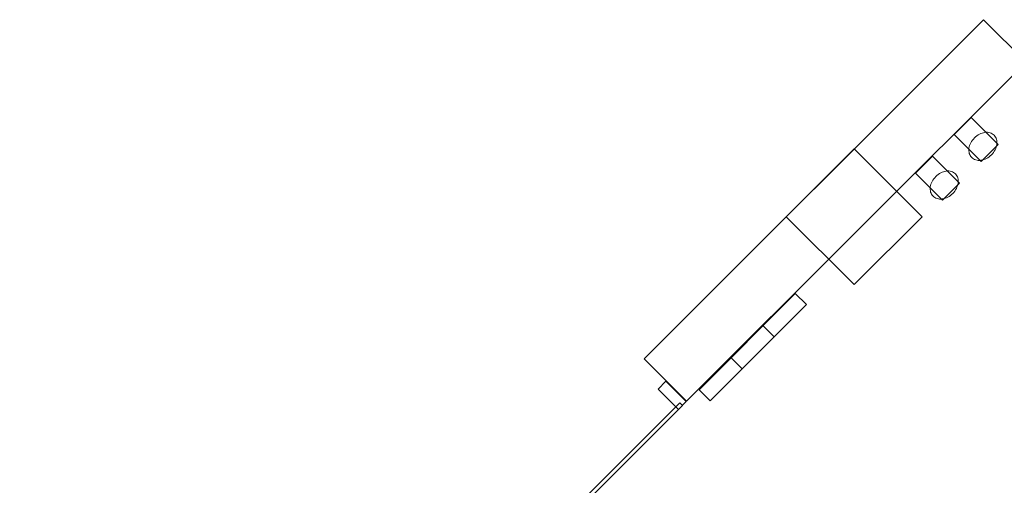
# Model space of a CAD drawing. Header units: metres. Extents: x 2172.2 to 2210.6, y 415.3 to 458.1.
# Tile 45 of 67: x 2173.4 to 2177.5, y 452.5 to 454.5. Entities that reach past the tile are written whole.
import ezdxf

# ---------------------------------------------------------------- set-up
doc = ezdxf.new("R2010")
doc.units = ezdxf.units.M
for name, color, linetype, lineweight in [('NC_N1_COLUMNS', 7, 'CONTINUOUS', 25), ('NC_N1_GLAZING', 7, 'CONTINUOUS', 13), ('NC_N1_WALL_DECOR', 7, 'CONTINUOUS', 13), ('NC_N1_WALL_LIGHTS', 7, 'CONTINUOUS', 13), ('NC_N1_WALLS', 7, 'CONTINUOUS', 25)]:
    doc.layers.add(name, color=color, linetype=linetype, lineweight=lineweight)

# ---------------------------------------------------------------- blocks, each defined once
blk = doc.blocks.new('NC_N1_ARCHITECTURE')
at = {"layer": 'NC_N1_COLUMNS', "linetype": 'CONTINUOUS', "lineweight": -2}
blk.add_lwpolyline([(-12.827707, 19.663063), (-13.110547, 19.380224), (-13.393355, 19.663097), (-13.110547, 19.945902)], close=True, dxfattribs=at)
at = {"layer": 'NC_N1_GLAZING', "linetype": 'CONTINUOUS', "lineweight": -2}
blk.add_lwpolyline([(-13.837099, 18.887014), (-13.826492, 18.876408), (-16.576925, 16.125977), (-16.58753, 16.136581)], close=True, dxfattribs=at)
at = {"layer": 'NC_N1_WALLS', "linetype": 'CONTINUOUS', "lineweight": -2}
for points in [[(-13.985592, 19.070862), (-12.571379, 20.485075), (-12.394602, 20.308298), (-13.808815, 18.894085)], [(-13.927608, 18.944996), (-13.895082, 18.977524), (-13.810229, 18.892672), (-13.842756, 18.860144)]]:
    blk.add_lwpolyline(points, close=True, dxfattribs=at)
blk = doc.blocks.new('NC_N1_UNIQUE_WALL_COMPOSITION_00')
at = {"color": 0, "linetype": 'CONTINUOUS', "lineweight": -2}
blk.add_lwpolyline([(0.2838, -0.065), (0.2838, 0), (-0.2838, 0), (-0.2838, -0.065)], close=True, dxfattribs=at)
for points in [[(-0.0946, -0.065), (-0.0946, 0)], [(0.0946, -0.065), (0.0946, 0)]]:
    blk.add_lwpolyline(points, dxfattribs=at)
blk = doc.blocks.new('NC_N1_SCONCE')
at = {"color": 0, "linetype": 'CONTINUOUS', "lineweight": -2}
for points in [[(0.05, -0.16), (0.05, 0), (-0.05, 0), (-0.05, -0.16)], [(0.066, -0.12), (0.0657, -0.1151), (0.0647, -0.1102), (0.0632, -0.1055), (0.061, -0.1009), (0.0582, -0.0964), (0.0549, -0.0922), (0.051, -0.0883), (0.0467, -0.0846), (0.0419, -0.0813), (0.0367, -0.0784), (0.0311, -0.0759), (0.0253, -0.0738), (0.0192, -0.0722), (0.0129, -0.071), (0.0065, -0.0702), (0, -0.07), (-0.0065, -0.0702), (-0.0129, -0.071), (-0.0192, -0.0722), (-0.0253, -0.0738), (-0.0311, -0.0759), (-0.0367, -0.0784), (-0.0419, -0.0813), (-0.0467, -0.0846), (-0.051, -0.0883), (-0.0549, -0.0922), (-0.0582, -0.0964), (-0.061, -0.1009), (-0.0632, -0.1055), (-0.0647, -0.1102), (-0.0657, -0.1151), (-0.066, -0.12), (-0.0657, -0.1249), (-0.0647, -0.1298), (-0.0632, -0.1345), (-0.061, -0.1391), (-0.0582, -0.1436), (-0.0549, -0.1478), (-0.051, -0.1517), (-0.0467, -0.1554), (-0.0419, -0.1587), (-0.0367, -0.1616), (-0.0311, -0.1641), (-0.0253, -0.1662), (-0.0192, -0.1678), (-0.0129, -0.169), (-0.0065, -0.1698), (0, -0.17), (0.0065, -0.1698), (0.0129, -0.169), (0.0192, -0.1678), (0.0253, -0.1662), (0.0311, -0.1641), (0.0367, -0.1616), (0.0419, -0.1587), (0.0467, -0.1554), (0.051, -0.1517), (0.0549, -0.1478), (0.0582, -0.1436), (0.061, -0.1391), (0.0632, -0.1345), (0.0647, -0.1298), (0.0657, -0.1249)]]:
    blk.add_lwpolyline(points, close=True, dxfattribs=at)

msp = doc.modelspace()

# ---------------------------------------------------------------- block references
at = {"layer": 'NC_N1_WALL_DECOR', "linetype": 'CONTINUOUS', "rotation": 44.999999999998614}
msp.add_blockref('NC_N1_UNIQUE_WALL_COMPOSITION_00', (2176.4435, 453.1422), dxfattribs=at)
at = {"layer": 'NC_N1_WALL_LIGHTS', "linetype": 'CONTINUOUS', "rotation": 44.999999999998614}
for p in [(2177.3409, 454.0417), (2177.1797, 453.8805)]:
    msp.add_blockref('NC_N1_SCONCE', p, dxfattribs=at)
at = {"layer": 'NC_N1_WALLS'}
msp.add_blockref('NC_N1_ARCHITECTURE', (2190, 434), dxfattribs=at)

doc.saveas('drawing.dxf')
